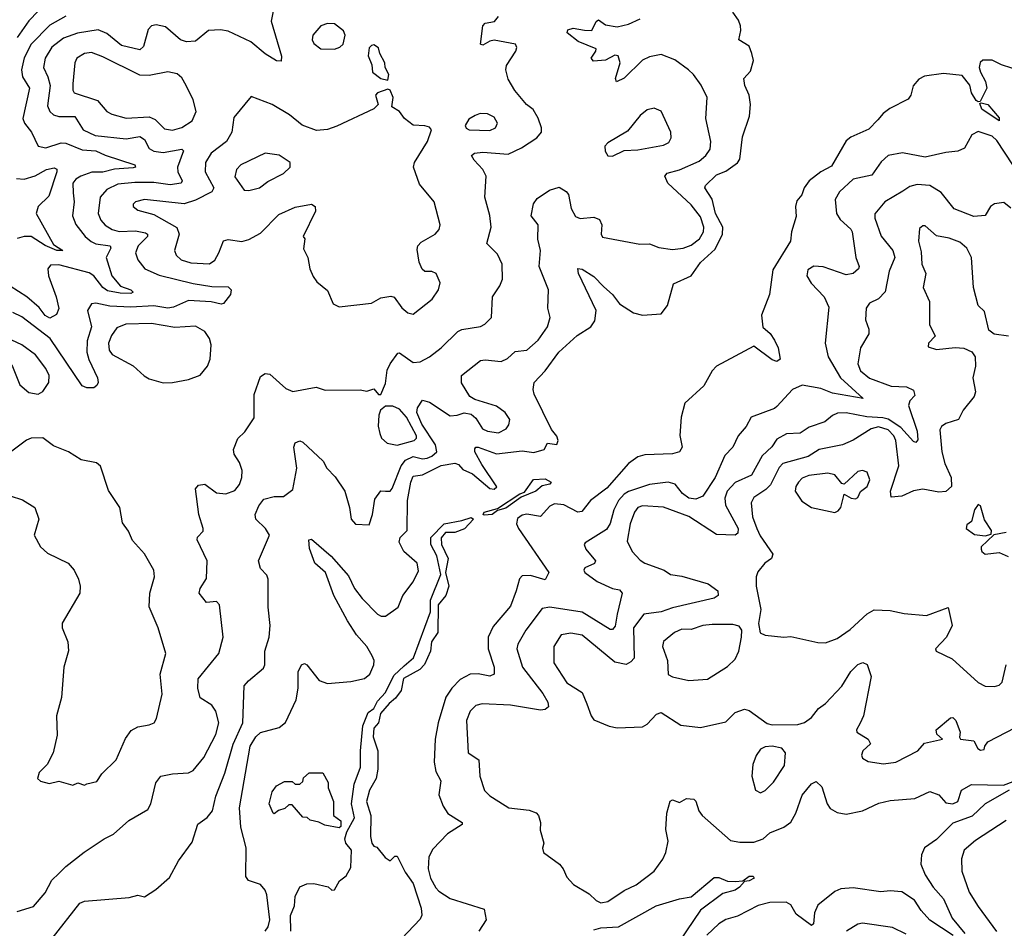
# Model space of a CAD drawing. Extents: x 1552033 to 1694788, y 811965 to 917215.
# Tile 116 of 256: x 1599836 to 1604087, y 833878 to 837801. Entities that reach past the tile are written whole.
import ezdxf

# ---------------------------------------------------------------- set-up
doc = ezdxf.new("R2010")
doc.units = 0

msp = doc.modelspace()

# ---------------------------------------------------------------- linework, layer by layer
at = {"layer": '0CON20XD'}
for points in [[(1600937.8, 837875), (1600921.5, 837795), (1600966, 837644), (1600965, 837622.5), (1600945, 837624), (1600895, 837653.3), (1600833.8, 837705), (1600735, 837751.1), (1600703.2, 837756.8), (1600651.2, 837755), (1600595, 837709.2), (1600555.9, 837705.9), (1600530.4, 837715), (1600465, 837770), (1600425, 837779.7), (1600405, 837774.6), (1600390.8, 837759.2), (1600369.4, 837685), (1600355, 837670.6), (1600275, 837690.5), (1600211.6, 837741.6), (1600175, 837757.6), (1600085, 837743.1), (1600025, 837721), (1599975, 837682.7), (1599945.8, 837635), (1599938.4, 837595), (1599957.4, 837555), (1599967.4, 837517.4), (1599955, 837430), (1599965, 837405.5), (1599981, 837391), (1600005, 837383.3), (1600073, 837383), (1600109.6, 837325), (1600161, 837301), (1600295, 837287.1), (1600355, 837297.2), (1600375, 837283.8), (1600394.5, 837244.5), (1600415, 837233.1), (1600455, 837228.5), (1600535, 837242.9), (1600542.9, 837235), (1600516.7, 837165), (1600518.3, 837145), (1600537.1, 837105), (1600533.1, 837095), (1600485, 837088.4), (1600415, 837098.3), (1600332, 837098), (1600259, 837091), (1600211.9, 837068.1), (1600183.5, 837035), (1600174.7, 836965), (1600185.6, 836935.6), (1600205, 836913.4), (1600235, 836895.2), (1600265, 836886.8), (1600335, 836889.8), (1600379.2, 836880.8), (1600387.5, 836875), (1600387.9, 836865), (1600347.8, 836825), (1600336, 836795), (1600346.1, 836765), (1600376.2, 836726.2), (1600437.8, 836697.8), (1600585, 836662.2), (1600665, 836648.8), (1600735, 836647.8), (1600748.1, 836635), (1600745.6, 836615), (1600715, 836575.7), (1600705, 836572.7), (1600662.7, 836582.7), (1600565, 836588.6), (1600499.9, 836560.1), (1600475, 836555.2), (1600415, 836565.2), (1600315, 836559.4), (1600224.5, 836564.5), (1600165, 836577.7), (1600145, 836574.3), (1600128.5, 836545), (1600145.7, 836475), (1600126.5, 836415), (1600125.6, 836365), (1600133.8, 836333.8), (1600171.1, 836255), (1600174, 836235), (1600168.8, 836221.2), (1600155, 836211.2), (1600125, 836211.4), (1600105, 836220), (1599967.6, 836425), (1599845, 836518.2), (1599806.3, 836536.3)], [(1599915, 837838.8), (1599875, 837796.4), (1599824.4, 837725)], [(1600895, 833865.7), (1600907.8, 833885), (1600915.3, 833914.7), (1600903.2, 834023.2), (1600895, 834043.3), (1600875, 834067.5), (1600823.3, 834085), (1600811.7, 834101.7), (1600813.8, 834225), (1600790.9, 834315), (1600785, 834397.5), (1600830, 834665), (1600855.3, 834705), (1600875, 834723.3), (1600956.2, 834745), (1600983.7, 834766.3), (1601029.2, 834865), (1601038.2, 834915), (1601037.8, 834985), (1601052, 835015), (1601065, 835021.2), (1601075, 835016), (1601128.7, 834948.7), (1601165, 834934.6), (1601265, 834944.3), (1601325, 834956.9), (1601348, 834975), (1601364.2, 835015), (1601366.1, 835035), (1601357.5, 835055), (1601334.4, 835095), (1601289.2, 835145), (1601250.3, 835205), (1601191.4, 835315), (1601155.4, 835415), (1601109.6, 835455), (1601087.5, 835517.5), (1601084.5, 835555.5), (1601095, 835558.1), (1601181.1, 835485), (1601255, 835400), (1601281.9, 835345), (1601315, 835302), (1601380, 835235), (1601396.2, 835226.2), (1601415, 835226.2), (1601469.5, 835265), (1601489.3, 835315), (1601535, 835374.7), (1601558.1, 835421.9), (1601552.1, 835455), (1601494.6, 835505), (1601474.7, 835545.3), (1601479.1, 835565), (1601509.3, 835595), (1601510.5, 835725), (1601524.8, 835804.8), (1601535, 835830.7), (1601575, 835835.6), (1601655, 835876.1), (1601715, 835886.5), (1601730.3, 835880.3), (1601749.6, 835859.6), (1601790.8, 835840.8), (1601865, 835777.5), (1601885, 835773.8), (1601895.9, 835784.1), (1601830.9, 835880.9), (1601801.2, 835935), (1601801.1, 835948.9), (1601804.8, 835955.3), (1601815, 835955.3), (1601895, 835927), (1602005, 835940), (1602055, 835932.9), (1602100, 835945), (1602115, 835972.5), (1602155, 835967.5), (1602160.8, 835985), (1602155, 836003.3), (1602132.5, 836032.5), (1602057.1, 836185), (1602052.5, 836205), (1602057.1, 836235), (1602104.4, 836285.6), (1602163.4, 836365), (1602242.5, 836437.5), (1602302.3, 836475), (1602319.6, 836500.4), (1602325.2, 836545), (1602247.9, 836705), (1602245, 836726.7), (1602265, 836723.5), (1602315, 836692.9), (1602357.6, 836647.6), (1602395, 836614.6), (1602426.2, 836575), (1602485.8, 836535), (1602525.3, 836525.3), (1602605, 836531.2), (1602632.6, 836567.4), (1602658.7, 836661.3), (1602735, 836695.3), (1602775, 836753.5), (1602839.3, 836810.7), (1602870.1, 836875), (1602872.1, 836905), (1602839.9, 836965), (1602825, 837026.4), (1602793.3, 837075), (1602796.9, 837085), (1602845, 837131.3), (1602885, 837147.9), (1602935, 837183.5), (1602945, 837198.5), (1602957.1, 837295), (1602986.7, 837385), (1602991.9, 837435), (1602985.6, 837475), (1602967.4, 837517.4), (1602962.5, 837547.5), (1602990.8, 837579.2), (1603003.5, 837625), (1602996.8, 837655), (1602985, 837687.1), (1602940.8, 837715), (1602950, 837755), (1602947.9, 837775), (1602939.5, 837799.5), (1602915, 837834.4)], [(1600035, 837816.7), (1599965, 837777.9), (1599884.8, 837695), (1599855, 837636.7), (1599843.2, 837585), (1599847.4, 837555), (1599877.5, 837505), (1599848.5, 837375), (1599856.4, 837355), (1599886.8, 837315), (1599915.4, 837255.4), (1599947.8, 837247.8), (1600015, 837269.6), (1600035, 837268.7), (1600105, 837239), (1600165, 837234.9), (1600205, 837216.3), (1600333.1, 837175), (1600335.8, 837165), (1600325, 837161.2), (1600245, 837156), (1600195, 837143.1), (1600147.5, 837142.5), (1600099.5, 837125), (1600078, 837112), (1600065.4, 837095), (1600066.9, 837053.1), (1600070.9, 837015), (1600064, 836955), (1600077.4, 836917.4), (1600118.6, 836865), (1600144, 836844), (1600165, 836834), (1600225.7, 836825), (1600229.6, 836815), (1600209.2, 836775), (1600233.7, 836695), (1600271, 836651), (1600316, 836635), (1600325, 836624.2), (1600315, 836618.6), (1600269.4, 836620.6), (1600215, 836630), (1600195, 836644.4), (1600155.6, 836695), (1600135, 836708.2), (1600005, 836743.3), (1599968.1, 836741.9), (1599956.9, 836725), (1599959.6, 836695), (1599993.1, 836605), (1600004.8, 836554.8), (1599995, 836528.5), (1599965, 836512.4), (1599945, 836524.3), (1599919, 836559), (1599866.8, 836605), (1599795, 836651.1)], [(1600005.2, 834114.8), (1600034.7, 834145.3), (1600113.7, 834206.3), (1600200, 834265), (1600240, 834285), (1600306.8, 834343.2), (1600388.5, 834391.5), (1600402.1, 834415), (1600423.8, 834506.2), (1600445, 834534.3), (1600495, 834545.6), (1600565, 834549.1), (1600585, 834558.9), (1600631.1, 834615), (1600682.8, 834715), (1600695.9, 834765), (1600682.3, 834815), (1600665, 834841.9), (1600615, 834872.9), (1600604.6, 834915), (1600605.5, 834955), (1600695, 835064), (1600714.4, 835135), (1600698.8, 835275), (1600685, 835288.8), (1600642, 835285), (1600610, 835325), (1600614.4, 835345), (1600641.5, 835388.5), (1600644.4, 835465), (1600601.9, 835555), (1600603.7, 835566.3), (1600627.3, 835592.7), (1600628.1, 835605), (1600609.5, 835665), (1600594.4, 835775.6), (1600607.9, 835792.1), (1600635, 835796.4), (1600685, 835758.9), (1600725, 835753.5), (1600765, 835768.6), (1600784.4, 835795), (1600794.4, 835825), (1600795.5, 835855), (1600785, 835888.8), (1600761.1, 835925), (1600758.1, 835945), (1600777.6, 835992.4), (1600807.9, 836022.1), (1600847.6, 836082.4), (1600847.4, 836182.6), (1600875, 836260), (1600895, 836274.2), (1600915, 836271.4), (1600985, 836209.4), (1601015, 836195.6), (1601115, 836214), (1601155, 836201.2), (1601305, 836203.3), (1601335, 836197.5), (1601365, 836207.5), (1601385, 836182.5), (1601395, 836182.5), (1601415, 836230), (1601422.6, 836287.4), (1601435.5, 836315), (1601467.9, 836362.1), (1601475, 836362.5), (1601535, 836320.8), (1601565, 836323.3), (1601605, 836345.5), (1601655, 836384.5), (1601726.9, 836455), (1601745, 836463.2), (1601825, 836476.2), (1601844, 836486), (1601872.9, 836515), (1601877.3, 836605), (1601908.5, 836651.5), (1601919.6, 836680.4), (1601918.8, 836745), (1601898.7, 836788.7), (1601853.3, 836835), (1601871.3, 836905), (1601865.3, 836955.3), (1601843.5, 837035), (1601850.4, 837125), (1601835.3, 837155), (1601797.3, 837195), (1601787.1, 837215), (1601798.8, 837225), (1601835, 837230), (1601945, 837220.7), (1602002.5, 837247.5), (1602068.5, 837291.5), (1602089.2, 837315), (1602088.6, 837335), (1602073.9, 837376.1), (1602053.3, 837413.3), (1602024.6, 837434.6), (1601974.2, 837495), (1601944.2, 837545), (1601934.3, 837585), (1601937, 837603), (1601978, 837665), (1601981.7, 837681.7), (1601976.2, 837695), (1601885, 837712.9), (1601865, 837709.1), (1601835, 837691.9), (1601825.9, 837695.9), (1601835.7, 837775), (1601845, 837785.8), (1601885.8, 837794.2), (1601902.5, 837815)], [(1602275, 837756.2), (1602306.7, 837755), (1602325, 837793.1), (1602335, 837800.5), (1602365, 837779.3), (1602415, 837770.5), (1602465, 837781.9), (1602515, 837804.4)], [(1599976, 833834), (1600095, 833986.7), (1600115, 833995.5), (1600308.8, 834011.2), (1600345, 834021.2), (1600375, 834013.3), (1600423.8, 834045), (1600483, 834097), (1600521.1, 834168.9), (1600580.6, 834249.4), (1600605, 834328), (1600645, 834356), (1600667.5, 834385), (1600681.8, 834448.2), (1600721.7, 834548.3), (1600756.7, 834673.3), (1600798.7, 834765), (1600804.4, 834925), (1600822.9, 834947.1), (1600888.7, 835001.3), (1600894.1, 835015.9), (1600894.7, 835075.3), (1600912.4, 835135), (1600917.4, 835185), (1600908.2, 835265), (1600908.9, 835385), (1600903.3, 835403.3), (1600875, 835431.2), (1600866.5, 835465), (1600914.4, 835575), (1600897.1, 835605), (1600855.6, 835645), (1600851.8, 835665), (1600867.8, 835702.2), (1600889.6, 835730.4), (1600935, 835742.5), (1600975, 835741.9), (1601015, 835773.1), (1601032.1, 835865), (1601019.1, 835955), (1601025, 835973.8), (1601045, 835983.3), (1601057.7, 835977.7), (1601145.7, 835895), (1601162, 835865), (1601197.9, 835827.9), (1601239.2, 835765), (1601260, 835695), (1601266.7, 835645), (1601285, 835622.5), (1601345, 835620), (1601358.9, 835665), (1601368.8, 835731.2), (1601395, 835766.9), (1601415, 835765.5), (1601435, 835765.6), (1601443.5, 835776.5), (1601482.8, 835875), (1601501.2, 835898.8), (1601535, 835914.6), (1601575, 835905.6), (1601595, 835907.8), (1601615, 835916), (1601636.9, 835935), (1601631.3, 835965), (1601572.2, 836055), (1601550, 836105), (1601552.9, 836125), (1601575, 836158.1), (1601605, 836149.1), (1601695, 836091.2), (1601725, 836093.5), (1601755, 836104.2), (1601785, 836098.6), (1601805, 836081.4), (1601834.5, 836035), (1601856, 836025), (1601902.6, 836017.4), (1601936.7, 836035), (1601948.1, 836051.9), (1601952.2, 836075), (1601932.4, 836105), (1601895, 836132.2), (1601801.3, 836161.3), (1601778.8, 836175), (1601743.8, 836233.8), (1601743.1, 836265), (1601825, 836329.6), (1601845, 836333.1), (1601915, 836326.1), (1601941.9, 836338.1), (1601975, 836368.9), (1602025.8, 836375), (1602075, 836417.1), (1602114.4, 836475), (1602125.6, 836515), (1602115.7, 836555), (1602119.5, 836635), (1602078.5, 836735), (1602084.2, 836804.2), (1602073, 836853), (1602074.4, 836915), (1602044.6, 836955), (1602054.3, 837005.7), (1602070.3, 837029.7), (1602122.9, 837065), (1602165, 837077.5), (1602195, 837060), (1602205, 837046.4), (1602216.7, 836986.7), (1602235, 836952), (1602255, 836943.1), (1602315, 836948.9), (1602338.8, 836938.8), (1602349.4, 836915), (1602346.2, 836875), (1602351.7, 836861.7), (1602512.7, 836832.7), (1602555, 836833.1), (1602595, 836818.2), (1602655, 836808.9), (1602700, 836815), (1602735, 836827.9), (1602770.5, 836855), (1602788.5, 836885), (1602790, 836905), (1602775, 836950.6), (1602735, 837001.5), (1602634.1, 837095), (1602620.7, 837125), (1602631, 837139), (1602685, 837152.6), (1602769.9, 837190.1), (1602798.5, 837215), (1602817.3, 837242.7), (1602819.6, 837275), (1602798.8, 837375), (1602803.8, 837465), (1602778.6, 837518.6), (1602745.3, 837565.3), (1602722.9, 837585), (1602665, 837627.8), (1602605, 837650.9), (1602555, 837640.3), (1602525, 837626.6), (1602445, 837548.5), (1602413.2, 837533.2), (1602408, 837548), (1602429.1, 837615), (1602419.2, 837645), (1602405, 837648.8), (1602365, 837627.2), (1602312.7, 837622.7), (1602303.3, 837635), (1602323.8, 837665), (1602324.4, 837675), (1602247.1, 837707.1), (1602200, 837745), (1602202.9, 837757.1), (1602225, 837764.8), (1602275, 837756.2)], [(1601195, 837674.6), (1601217.8, 837682.2), (1601232.2, 837695), (1601240.4, 837735), (1601233.6, 837753.6), (1601195, 837783.8), (1601165, 837784.6), (1601135.8, 837775), (1601100.9, 837735), (1601099.1, 837715), (1601105, 837699.2), (1601135.3, 837675.3), (1601195, 837674.6)], [(1601425, 837540), (1601428.8, 837565), (1601413.8, 837595), (1601412.5, 837615), (1601390, 837655), (1601385, 837680), (1601365, 837693.3), (1601355, 837690), (1601345, 837680), (1601340, 837645), (1601356.1, 837606.1), (1601358.8, 837575), (1601395, 837548), (1601425, 837540)], [(1600495, 837324.2), (1600535, 837335.8), (1600580.9, 837365), (1600597.3, 837405), (1600584.7, 837455), (1600555, 837516.7), (1600535, 837550), (1600515, 837567.8), (1600475.5, 837575.5), (1600395, 837560.7), (1600355, 837561.8), (1600195, 837641.6), (1600145, 837659.3), (1600115, 837654.6), (1600082.5, 837635), (1600073.8, 837615), (1600064.7, 837524.7), (1600065, 837497.5), (1600071.4, 837485), (1600172, 837452), (1600211.4, 837405), (1600232.8, 837392.8), (1600295, 837376.8), (1600395, 837382.3), (1600420.2, 837370.2), (1600460.4, 837330.4), (1600495, 837324.2)], [(1604165, 837578.1), (1604075, 837606.5), (1604035, 837626.1), (1603993.9, 837626.1), (1603983.3, 837616.7), (1603979.2, 837595), (1603984.1, 837574.1), (1604006.4, 837535), (1604012.1, 837505), (1603982.5, 837447.5), (1603975, 837446.2), (1603965, 837452.5), (1603945.6, 837485), (1603938.3, 837518.3), (1603905, 837560), (1603825, 837569.5), (1603742.1, 837557.9), (1603718.1, 837545), (1603692.9, 837515), (1603684, 837476), (1603671.7, 837458.3), (1603592.3, 837417.7), (1603563.7, 837396.3), (1603541.2, 837368.8), (1603501.5, 837328.5), (1603425, 837293.8), (1603405, 837277.9), (1603341.2, 837168.8), (1603295, 837144.7), (1603243.9, 837105), (1603222.9, 837075), (1603212.9, 837045), (1603191.4, 837018.6), (1603185.9, 836995), (1603187.9, 836952.1), (1603167.8, 836885), (1603164.3, 836845), (1603088.3, 836721.7), (1603072.9, 836615), (1603038.5, 836525), (1603044.2, 836474.2), (1603076.4, 836446.4), (1603095, 836418), (1603110, 836385), (1603120, 836335), (1603105, 836326), (1603085, 836332.5), (1603005, 836391.9), (1602845, 836304.8), (1602825.6, 836285), (1602790, 836220), (1602708, 836145), (1602692.5, 836085), (1602685.5, 836005.5), (1602696.5, 835955), (1602685, 835935.8), (1602653.8, 835926.2), (1602535, 835922.9), (1602505, 835914.4), (1602465, 835885.5), (1602371.4, 835778.6), (1602300, 835725), (1602262.5, 835677.5), (1602245, 835674.7), (1602185, 835706.4), (1602145, 835710.6), (1602125, 835701.4), (1602085, 835656.4), (1602025, 835666.5), (1602005, 835662.4), (1601985, 835647.5), (1601980.9, 835625), (1601989.6, 835605), (1602120.6, 835415), (1602105, 835382.5), (1602041.9, 835401.9), (1602005, 835400), (1601993.4, 835386.6), (1601980, 835335), (1601955, 835268.6), (1601879.4, 835180.6), (1601858.2, 835135), (1601858, 835085), (1601884.7, 835005), (1601884.6, 834975.4), (1601865, 834966.9), (1601815, 834976.2), (1601780, 834975), (1601737.2, 834952.8), (1601701.3, 834915), (1601675, 834875.6), (1601642.9, 834765), (1601629.1, 834695), (1601625.3, 834595.3), (1601631.8, 834555), (1601653.6, 834515), (1601645.5, 834455), (1601664.5, 834405), (1601684, 834374), (1601746, 834335), (1601745.9, 834325.9), (1601683.5, 834286.5), (1601619.6, 834220.4), (1601602.7, 834187.3), (1601599.1, 834135), (1601609.2, 834095), (1601632.4, 834052.4), (1601645, 834038), (1601695, 834006), (1601841.2, 833961.2), (1601850, 833915), (1601818, 833865)], [(1601535, 836530), (1601616, 836595), (1601644, 836635), (1601651.2, 836665), (1601633.3, 836705), (1601615, 836713.8), (1601585, 836714.3), (1601573.9, 836723.9), (1601560.9, 836755), (1601551.7, 836808.3), (1601554.2, 836825), (1601568.9, 836841.1), (1601630, 836875), (1601647.1, 836895), (1601651.4, 836915), (1601625.4, 837015.4), (1601561.3, 837091.3), (1601535.5, 837165), (1601540, 837185), (1601596.9, 837275), (1601613.3, 837325), (1601605, 837336.7), (1601585, 837343.3), (1601535, 837346.2), (1601496.7, 837375), (1601475, 837404.2), (1601442.5, 837425), (1601448.8, 837465), (1601435, 837497.5), (1601425, 837501.2), (1601380, 837485), (1601371.2, 837475), (1601384, 837435), (1601365, 837415.7), (1601205, 837341.2), (1601165, 837327.3), (1601116.6, 837323.4), (1601055.3, 837345.3), (1600999.9, 837389.9), (1600925, 837434.4), (1600835, 837470), (1600760.5, 837379.5), (1600750.9, 837315), (1600727.9, 837275), (1600662.1, 837225), (1600637.5, 837185), (1600636.9, 837145), (1600674.1, 837075), (1600665, 837058.7), (1600595, 837021.8), (1600545, 837006.9), (1600375, 837024.6), (1600335, 837015.5), (1600325.8, 837005), (1600325.8, 836995), (1600345, 836978.9), (1600415, 836959.6), (1600514, 836904), (1600524.7, 836875), (1600504.5, 836805), (1600511.5, 836785), (1600533.3, 836765), (1600575, 836751.9), (1600655, 836747.5), (1600677.6, 836762.4), (1600694.7, 836795), (1600715, 836846.7), (1600735, 836851.5), (1600795, 836843.5), (1600825, 836851.5), (1600875, 836880), (1600955, 836960.4), (1601025, 836992.5), (1601095, 837004.2), (1601111.2, 836995), (1601112.5, 836975), (1601060, 836865), (1601066.7, 836855), (1601061.7, 836811.7), (1601080, 836775), (1601088.8, 836725), (1601103, 836693), (1601118.8, 836668.8), (1601165, 836632.5), (1601188.8, 836575), (1601215, 836562), (1601355, 836578), (1601395, 836600), (1601437.7, 836607.7), (1601452.5, 836602.5), (1601485, 836556.7), (1601511.2, 836535), (1601535, 836530)], [(1602395, 837211.4), (1602445, 837236.9), (1602505, 837239.6), (1602615, 837259.5), (1602639.1, 837270.9), (1602648.5, 837291.5), (1602647.5, 837315), (1602605, 837406.2), (1602575, 837419.4), (1602545, 837411.4), (1602515, 837387.1), (1602460.2, 837319.8), (1602375, 837270), (1602362.5, 837255), (1602363, 837233), (1602375, 837214), (1602395, 837211.4)], [(1604065, 837364), (1603990.8, 837415), (1603981.2, 837438.8), (1603987.5, 837442.5), (1604015.4, 837435.4), (1604065, 837377.5), (1604065, 837364)], [(1601865, 837322.4), (1601890, 837335), (1601898.5, 837355), (1601885, 837380.9), (1601855, 837395.3), (1601823.8, 837396.2), (1601802, 837388), (1601775, 837372), (1601758.8, 837345), (1601763, 837333), (1601775.7, 837325.7), (1601865, 837322.4)], [(1604123.8, 837175), (1604055, 837280.3), (1604035, 837298), (1603975, 837317.9), (1603946.5, 837303.5), (1603915, 837246), (1603886.8, 837233.2), (1603835, 837228.5), (1603745, 837208), (1603646.9, 837226.9), (1603585, 837215.4), (1603555, 837187.5), (1603515, 837130.4), (1603435, 837112.9), (1603375, 837057.9), (1603357.1, 837025), (1603362.5, 836965), (1603377.9, 836937.9), (1603425, 836897.1), (1603430.5, 836885), (1603445.5, 836775), (1603460.6, 836735), (1603458.1, 836725), (1603434.7, 836705.3), (1603405, 836699.3), (1603305, 836734.7), (1603265, 836737.6), (1603239.2, 836720.8), (1603234.6, 836695), (1603253.6, 836663.6), (1603310, 836605), (1603329.9, 836559.9), (1603313.5, 836405), (1603327.1, 836345), (1603380, 836255), (1603477.5, 836165), (1603345, 836189), (1603295, 836208.7), (1603215, 836222.5), (1603172.2, 836205), (1603105, 836131.5), (1603095, 836122.3), (1602994, 836085), (1602972.5, 836045), (1602937.8, 836005), (1602914.6, 835955.4), (1602880.5, 835919.5), (1602838.6, 835825), (1602785, 835744.4), (1602755, 835730.9), (1602725, 835735.9), (1602697.2, 835755), (1602666.1, 835796.2), (1602635, 835803.7), (1602555, 835794), (1602465, 835764.1), (1602445, 835752.2), (1602420.8, 835725), (1602401, 835685), (1602384.8, 835625.2), (1602370, 835600), (1602277.8, 835542.2), (1602273.3, 835535), (1602279.6, 835515), (1602321.9, 835465), (1602317.3, 835452.7), (1602276.2, 835435), (1602270.8, 835425), (1602275.7, 835415), (1602329.1, 835375), (1602395, 835345.3), (1602425, 835338.9), (1602437.1, 835325), (1602415.2, 835235), (1602407.2, 835182.8), (1602395, 835168.8), (1602385, 835167.5), (1602265, 835243.1), (1602125, 835264.7), (1602091.3, 835258.7), (1602020.7, 835165), (1601986.9, 835105), (1601982, 835085), (1602006.9, 835005), (1602095, 834892.5), (1602115.5, 834855), (1602118.6, 834835), (1602105, 834822.5), (1602085, 834820.3), (1601955, 834842.1), (1601832.6, 834847.4), (1601805, 834840), (1601780.8, 834815), (1601764.6, 834775), (1601772.2, 834635), (1601817.5, 834605), (1601821.8, 834535), (1601843.3, 834473.3), (1601865, 834449.4), (1601903.9, 834426.1), (1601948.3, 834398.3), (1602035, 834388), (1602065.9, 834375.9), (1602076.2, 834365), (1602084, 834335), (1602082.3, 834302.3), (1602098.8, 834245), (1602093.6, 834223.6), (1602096.7, 834205), (1602165.8, 834155), (1602182.5, 834135), (1602198.3, 834098.3), (1602226.6, 834066.6), (1602295, 834027.1), (1602325, 833998), (1602345, 833988), (1602375, 833994.3), (1602445, 834040.9), (1602496.9, 834065), (1602575, 834124.2), (1602613.2, 834176.8), (1602625.8, 834205), (1602635.6, 834254.4), (1602625.6, 834305), (1602630, 834375), (1602645, 834426.7), (1602655, 834433.3), (1602685, 834420.8), (1602715, 834438.6), (1602745.8, 834435.8), (1602755, 834426.7), (1602768.5, 834385), (1602782.1, 834365), (1602905, 834257.1), (1602945, 834250), (1603005, 834249.6), (1603045.6, 834265), (1603075, 834290.5), (1603135.2, 834314.7), (1603165, 834336.7), (1603187.2, 834375), (1603215, 834452.5), (1603255, 834502.5), (1603275, 834512.5), (1603298.9, 834488.9), (1603322.9, 834415), (1603335.8, 834395), (1603365, 834377.8), (1603405, 834371.5), (1603475, 834385.5), (1603545, 834417.8), (1603595, 834430.4), (1603701.1, 834438.9), (1603765, 834469.2), (1603805, 834454.4), (1603835, 834420), (1603865, 834415.6), (1603886.9, 834425), (1603902.2, 834475), (1603945, 834498.8), (1604083.3, 834496.7), (1604125, 834511.5)], [(1600825, 837064), (1600871.2, 837075), (1600907.6, 837102.4), (1600975, 837137.5), (1601004, 837165), (1601003.8, 837185), (1600956.6, 837216.6), (1600895, 837224.4), (1600790.8, 837175), (1600771.5, 837155), (1600765, 837123.3), (1600804.5, 837064.5), (1600825, 837064)], [(1599822, 837115), (1599855, 837112.9), (1599902.5, 837127.5), (1599951.4, 837155), (1599985, 837161.5), (1599996.4, 837156.4), (1599996.2, 837145), (1599961.2, 837038.8), (1599915.9, 836995), (1599907.2, 836965), (1599981.1, 836831.1), (1600022.5, 836805), (1599995.4, 836804.6), (1599945, 836826.1), (1599885, 836865.8), (1599855, 836865.8), (1599825, 836856)], [(1604115, 836988.2), (1604085, 837012.5), (1604045, 837006.9), (1604027.5, 836995), (1604005, 836956), (1603955, 836951.5), (1603870.8, 836985), (1603814.4, 837055), (1603765, 837085.4), (1603710.2, 837089.8), (1603679.5, 837080.5), (1603648.9, 837061.1), (1603571.4, 837015), (1603527.6, 836962.4), (1603528, 836945), (1603555, 836866.7), (1603605.9, 836805), (1603614.7, 836775), (1603590.5, 836715), (1603573.3, 836626.7), (1603543.8, 836596.2), (1603505, 836577.8), (1603490.4, 836555), (1603487.1, 836505), (1603502.1, 836465), (1603501.8, 836445), (1603466.1, 836383.9), (1603454.8, 836315), (1603466.7, 836285), (1603505, 836253.8), (1603598.8, 836218.8), (1603665, 836216.2), (1603695, 836201.8), (1603700.7, 836179.3), (1603678.5, 836155), (1603673.1, 836135), (1603710.8, 836025), (1603713.5, 835986.5), (1603705, 835975.8), (1603695, 835980.6), (1603640.4, 836040.4), (1603585.8, 836075.8), (1603562.7, 836082.7), (1603493, 836087), (1603405, 836104.2), (1603367.5, 836102.5), (1603345, 836092.1), (1603312.5, 836065), (1603245, 836041.3), (1603205, 836016.2), (1603146.8, 836013.2), (1603105, 835990), (1603083.7, 835956.3), (1603041.6, 835918.4), (1602995.5, 835835), (1602925, 835802.4), (1602890, 835765), (1602881, 835735), (1602883.7, 835705), (1602938, 835605), (1602936.1, 835583.9), (1602925, 835576.2), (1602845, 835578.4), (1602725, 835656.4), (1602615, 835696.5), (1602525, 835702.9), (1602505, 835695.3), (1602489.6, 835675), (1602471.1, 835625), (1602459.1, 835549.1), (1602480, 835505), (1602515, 835467.8), (1602535.5, 835455), (1602618.6, 835425), (1602645.5, 835405.5), (1602695, 835398.1), (1602808, 835365), (1602850, 835335), (1602851.1, 835315), (1602835, 835303.1), (1602655, 835261.6), (1602605, 835243.9), (1602530.7, 835235), (1602485.3, 835175), (1602489.1, 835045), (1602475, 835028), (1602455, 835017.5), (1602405, 835027.2), (1602265, 835144.1), (1602215, 835153.1), (1602173.8, 835145), (1602142.2, 835095), (1602141.5, 835025), (1602197.4, 834937.4), (1602265, 834896.4), (1602285, 834847.5), (1602302.7, 834795), (1602315, 834777.8), (1602380.6, 834750.6), (1602415, 834743.6), (1602525, 834748.2), (1602545, 834760), (1602585, 834802), (1602605, 834809.2), (1602690, 834755), (1602775.4, 834744.6), (1602885, 834770), (1602925, 834810), (1602965, 834824.2), (1602985, 834818), (1603062.5, 834762.5), (1603085, 834756.9), (1603195, 834757.8), (1603225, 834766.9), (1603255, 834788.9), (1603285, 834827.1), (1603315, 834849.2), (1603385.8, 834924.2), (1603425, 834987.5), (1603455, 835016.7), (1603475.8, 835025.8), (1603495, 835016.7), (1603512.2, 834965), (1603479.7, 834795), (1603465, 834764.4), (1603449.1, 834735), (1603450, 834725), (1603500, 834695), (1603510, 834675), (1603476.4, 834643.6), (1603471.2, 834625), (1603475, 834612.5), (1603498.8, 834598.8), (1603565, 834588.1), (1603618.8, 834595), (1603713.8, 834645), (1603742.9, 834677.1), (1603820, 834695), (1603795.9, 834715.9), (1603793.1, 834735), (1603855, 834787.5), (1603865, 834788), (1603878.1, 834775), (1603897.1, 834725), (1603893.3, 834703.3), (1603897.5, 834695), (1603955, 834687.5), (1603972.5, 834655), (1603985, 834647.5), (1604000, 834650), (1604002.5, 834665), (1604016.4, 834683.6), (1604135, 834745.6)], [(1604105.9, 836434.1), (1604043, 836443), (1604020.3, 836460.3), (1604001.7, 836541.7), (1603975, 836567.5), (1603953.9, 836645), (1603945.2, 836775), (1603925, 836815.4), (1603895, 836840.8), (1603848.5, 836858.5), (1603795, 836867.8), (1603745, 836910.6), (1603735, 836911.9), (1603720.7, 836899.3), (1603716.2, 836845), (1603728.8, 836798.8), (1603731.5, 836745), (1603748.5, 836705), (1603736.2, 836645), (1603764.4, 836584.4), (1603764.3, 836485), (1603788.8, 836435), (1603760, 836405), (1603758.8, 836388.8), (1603795, 836377.5), (1603875, 836385.8), (1603912.7, 836382.7), (1603946.8, 836366.8), (1603960.8, 836345), (1603962.5, 836305), (1603951.9, 836255), (1603962.4, 836195), (1603956.6, 836175), (1603910, 836115), (1603890, 836075), (1603835, 836057.3), (1603815.9, 836044.1), (1603809.2, 836030.8), (1603817.6, 835935), (1603830.8, 835885), (1603858.1, 835825), (1603859.2, 835785), (1603835, 835763.8), (1603805, 835760.9), (1603735, 835773.6), (1603695, 835766.5), (1603645, 835743.5), (1603599.2, 835739.2), (1603596.2, 835765), (1603631.6, 835875), (1603619, 835985), (1603610.2, 836005), (1603585, 836029.8), (1603543.7, 836043.7), (1603511.8, 836035), (1603435, 835986.4), (1603388.1, 835965), (1603287.5, 835945), (1603240.8, 835915), (1603130.5, 835885), (1603115, 835867.5), (1603077.8, 835792.2), (1603057.9, 835772.1), (1603005, 835737.9), (1602993.8, 835715), (1603000, 835655), (1603018, 835605), (1603033, 835573), (1603087, 835493), (1603082.5, 835475), (1603053.3, 835455), (1603022.6, 835417.4), (1603015.5, 835395), (1603016.2, 835355), (1603035.6, 835255), (1603025.6, 835194.4), (1603033.4, 835153.4), (1603054.1, 835144.1), (1603135, 835135.6), (1603165, 835138.6), (1603282.3, 835112.3), (1603315, 835110.8), (1603365, 835129.5), (1603421.5, 835168.5), (1603494.3, 835235.7), (1603525, 835252.9), (1603595, 835250), (1603655, 835236.6), (1603751.9, 835228.1), (1603845, 835262.5), (1603861.9, 835185), (1603837.1, 835135), (1603790, 835085), (1603792.5, 835075), (1603861.4, 835041.4), (1603975, 834938.9), (1604005, 834923.6), (1604045, 834922.1), (1604065, 834927.5), (1604078.5, 834941.5), (1604095, 835016.2)], [(1600455, 836233.6), (1600495, 836234.5), (1600565, 836248.1), (1600614.3, 836265.7), (1600646, 836305), (1600658, 836335), (1600662.1, 836397.9), (1600655.5, 836425), (1600634.4, 836455), (1600595, 836477.5), (1600505, 836472.1), (1600405, 836489.8), (1600293.7, 836486.3), (1600255, 836470.4), (1600231.9, 836438.1), (1600219.2, 836405), (1600221.4, 836375), (1600234.6, 836355), (1600325, 836307.1), (1600373, 836263), (1600395, 836250.5), (1600455, 836233.6)], [(1599915, 836184.3), (1599935, 836195.7), (1599961.5, 836235), (1599962.5, 836265), (1599948.2, 836295), (1599903.9, 836353.9), (1599845, 836397.3), (1599802.2, 836417.8), (1599762.2, 836417.8), (1599754.4, 836405), (1599758.2, 836375), (1599805, 836304.3), (1599836.2, 836225), (1599875, 836192.1), (1599915, 836184.3)], [(1601465, 835964.7), (1601539.4, 835985), (1601548.9, 835995), (1601548.4, 836005), (1601505.6, 836085), (1601475, 836120.3), (1601446.8, 836133.2), (1601415, 836132), (1601394.2, 836115.8), (1601385.8, 836094.2), (1601383.3, 836046.7), (1601390, 836015), (1601398.5, 835995), (1601422.7, 835972.7), (1601465, 835964.7)], [(1600065, 834496.2), (1600086.4, 834506.4), (1600115, 834496.7), (1600125, 834501.2), (1600168, 834512), (1600190.8, 834545), (1600252.5, 834605), (1600292, 834698), (1600317.2, 834732.8), (1600345, 834748.6), (1600395, 834756), (1600416.2, 834765), (1600425.7, 834784.3), (1600450.3, 834889.7), (1600441.8, 834975), (1600466.9, 835065), (1600432.9, 835175), (1600394.2, 835265.8), (1600397.5, 835325), (1600418.1, 835395), (1600414.2, 835425), (1600374, 835495), (1600322.1, 835552.1), (1600305, 835593.3), (1600278.8, 835628.8), (1600268.1, 835695), (1600218.3, 835768.3), (1600184.1, 835874.1), (1600167.3, 835887.3), (1600100.5, 835900.5), (1600045.7, 835935.7), (1599981.7, 835961.7), (1599935, 835996.2), (1599885, 835993.8), (1599865, 835986.2), (1599773.2, 835916.8)], [(1603355, 835673.5), (1603369.7, 835680.3), (1603381.2, 835695), (1603395, 835752.5), (1603425.7, 835735.7), (1603445, 835732.5), (1603455, 835738.8), (1603465.5, 835764.5), (1603495.4, 835785), (1603505.9, 835815), (1603495, 835847.8), (1603475, 835855.4), (1603455, 835850.5), (1603395, 835796.2), (1603385, 835798.8), (1603355.6, 835835.6), (1603325, 835843.1), (1603242.6, 835832.6), (1603215, 835821.1), (1603198.7, 835805), (1603187.4, 835785), (1603184.7, 835765), (1603212.8, 835722.8), (1603255, 835694.6), (1603355, 835673.5)], [(1601841.6, 835661.6), (1601836.9, 835665), (1601841.5, 835675), (1601899.2, 835690.8), (1601995, 835754.4), (1602015, 835760.9), (1602053.7, 835816.3), (1602105, 835818.1), (1602130, 835805), (1602124.5, 835795.5), (1602091.5, 835788.5), (1602064.6, 835765), (1602000.3, 835739.7), (1601935, 835692.4), (1601898.6, 835681.4), (1601875, 835664.2), (1601841.6, 835661.6)], [(1599795, 835745.6), (1599847.4, 835727.4), (1599900.8, 835695), (1599918.1, 835645), (1599898.1, 835575), (1599925.8, 835525), (1599955, 835497.8), (1600045, 835454.4), (1600071.4, 835425), (1600089.4, 835385), (1600096.9, 835355), (1600095.5, 835324.5), (1600018.8, 835195), (1600018.8, 835175), (1600042.9, 835115), (1600045.7, 835075.7), (1600025.4, 835005), (1600015.6, 834875), (1599994, 834795), (1599997.8, 834712.2), (1599980, 834635), (1599954.1, 834585.9), (1599919.3, 834550.7), (1599912.5, 834525), (1599925, 834513.3), (1599962.7, 834502.7), (1600005, 834513.3), (1600065, 834496.2)], [(1604005, 835572.5), (1604030, 835580), (1604032.5, 835595), (1604001.4, 835641.4), (1603985, 835702.5), (1603975, 835707.5), (1603958.8, 835685), (1603946.1, 835633.9), (1603925, 835620), (1603922.5, 835605), (1603958.3, 835578.3), (1604005, 835572.5)], [(1601495, 835011.9), (1601535.8, 835045.8), (1601608.8, 835245), (1601608.7, 835295), (1601654.7, 835405), (1601636.1, 835486.1), (1601611.5, 835535), (1601611, 835565), (1601668.5, 835625), (1601745, 835638.5), (1601785, 835651.8), (1601795.6, 835645), (1601756.9, 835603.1), (1601715, 835586.5), (1601673.6, 835586.4), (1601656, 835564), (1601656.6, 835535), (1601686.1, 835475), (1601673.6, 835415), (1601689.1, 835355), (1601675.2, 835314.8), (1601642.6, 835275), (1601640.4, 835155), (1601613.9, 835115), (1601608.8, 835075), (1601583, 835017), (1601563.9, 834995), (1601493.1, 834956.9), (1601482.5, 834905), (1601458.4, 834871.6), (1601430.7, 834849.3), (1601394.2, 834805.8), (1601385.2, 834764.8), (1601365, 834742.5), (1601362.5, 834705), (1601381.8, 834645), (1601382.5, 834565), (1601374.6, 834525), (1601345.6, 834475), (1601332.8, 834425), (1601351.4, 834365), (1601350, 834275), (1601356.7, 834245), (1601365, 834232.5), (1601378.3, 834228.3), (1601413.6, 834183.6), (1601435, 834170), (1601455, 834190), (1601465, 834190), (1601500.2, 834120.2), (1601535, 834072), (1601569.6, 833965), (1601571.8, 833935), (1601565, 833917.1), (1601458.2, 833805)], [(1604095, 835587.1), (1604042.5, 835577.5), (1603987.5, 835525), (1603986.7, 835515), (1603990, 835505), (1604005, 835493.8), (1604065, 835500), (1604103.2, 835483.2)], [(1602725, 834947.5), (1602805, 834953.6), (1602891.9, 835008.1), (1602925, 835040.8), (1602941.1, 835075), (1602952.5, 835135), (1602953.3, 835165), (1602942.7, 835182.7), (1602915, 835189.6), (1602825, 835190), (1602785, 835186.1), (1602735, 835167.5), (1602695, 835169.2), (1602662.9, 835155), (1602615, 835116), (1602610.6, 835095), (1602632.2, 835035), (1602635, 834974), (1602655, 834963.3), (1602725, 834947.5)], [(1601006.4, 833865), (1601005, 833933.3), (1601021.5, 833975), (1601025.6, 834015), (1601045, 834057.5), (1601075, 834070), (1601105, 834071.2), (1601167, 834057), (1601183, 834043), (1601195, 834043.8), (1601216.4, 834083.6), (1601245, 834104.5), (1601265, 834140.6), (1601268.9, 834215), (1601243.8, 834245), (1601240, 834265), (1601247.5, 834295), (1601280.8, 834355), (1601268.8, 834415), (1601280, 834500), (1601306.6, 834573.4), (1601306.6, 834645), (1601317.6, 834752.4), (1601339.7, 834810.3), (1601365, 834827.7), (1601381, 834859), (1601415, 834896.7), (1601450.4, 834969.6), (1601495, 835011.9)], [(1603035, 834462.5), (1603055, 834472.5), (1603090.8, 834509.2), (1603138.5, 834581.5), (1603142.2, 834635), (1603126.1, 834656.1), (1603085, 834664.6), (1603055, 834661.5), (1603035, 834651.9), (1603015.3, 834624.7), (1603000.8, 834585), (1602997.1, 834535), (1603012.5, 834475), (1603035, 834462.5)], [(1601215, 834312.5), (1601153, 834323), (1601127, 834337), (1601090, 834345), (1601077, 834357), (1601058.3, 834358.3), (1601011.7, 834411.7), (1600998.3, 834411.7), (1600980, 834395), (1600953, 834387), (1600935, 834372.5), (1600930, 834375), (1600912.5, 834415), (1600925, 834467.5), (1600945, 834492.5), (1600978.3, 834511.7), (1601011.7, 834511.7), (1601025, 834500), (1601045, 834500), (1601058.3, 834511.7), (1601061.7, 834528.3), (1601085, 834550), (1601145, 834550), (1601167, 834507), (1601167.5, 834485), (1601190, 834425), (1601190, 834365), (1601221.7, 834341.7), (1601221.7, 834318.3), (1601215, 834312.5)], [(1604107.7, 834475), (1604004.2, 834415.8), (1603948.5, 834361.5), (1603865, 834332.2), (1603795, 834261.1), (1603742.9, 834225), (1603730, 834195), (1603726.9, 834155), (1603745, 834108.8), (1603780.4, 834055), (1603823.9, 834005), (1603862.1, 833922.1), (1603916.5, 833855)], [(1604095, 834343.8), (1603963, 834257), (1603914.4, 834215), (1603902.4, 834177.6), (1603903.2, 834125), (1603935, 834034.3), (1603975, 833972.5), (1604053.9, 833863.9)], [(1599825, 833950.8), (1599895, 833972.5), (1599945, 834030.6), (1599975, 834085.5), (1600005.2, 834114.8)], [(1602315, 833871.4), (1602345, 833880.6), (1602420.9, 833885), (1602584, 833975), (1602685, 834005.4), (1602735, 834014.2), (1602835, 834096.7), (1602855, 834096.7), (1602891.7, 834081.7), (1602925, 834080), (1602957.5, 834082.5), (1602985, 834102.5), (1603003, 834103), (1603007.5, 834095), (1602985, 834082.7), (1602965, 834080), (1602943.8, 834056.2), (1602925, 834042), (1602872.2, 834027.8), (1602775, 833956.8), (1602655, 833777.5)], [(1603866.9, 833846.9), (1603765, 833913.1), (1603727.7, 833955), (1603699.7, 833999.7), (1603645, 834035.8), (1603595, 834040), (1603554.6, 834035.4), (1603435, 834052.5), (1603381.9, 834048.1), (1603355, 834036.5), (1603282.3, 833977.8), (1603268.2, 833945), (1603263.2, 833896.8), (1603255, 833890), (1603188.4, 833938.4), (1603165, 833979.5), (1603145, 833990.7), (1603075, 833988.8), (1603025, 833977.1), (1602935, 833930.8), (1602885, 833916), (1602855, 833897.3), (1602802.1, 833847.9)], [(1603663.3, 833853.3), (1603605, 833880.8), (1603475, 833899.5), (1603454.7, 833895.3), (1603406, 833865)]]:
    msp.add_lwpolyline(points, dxfattribs=at)

doc.saveas('drawing.dxf')
